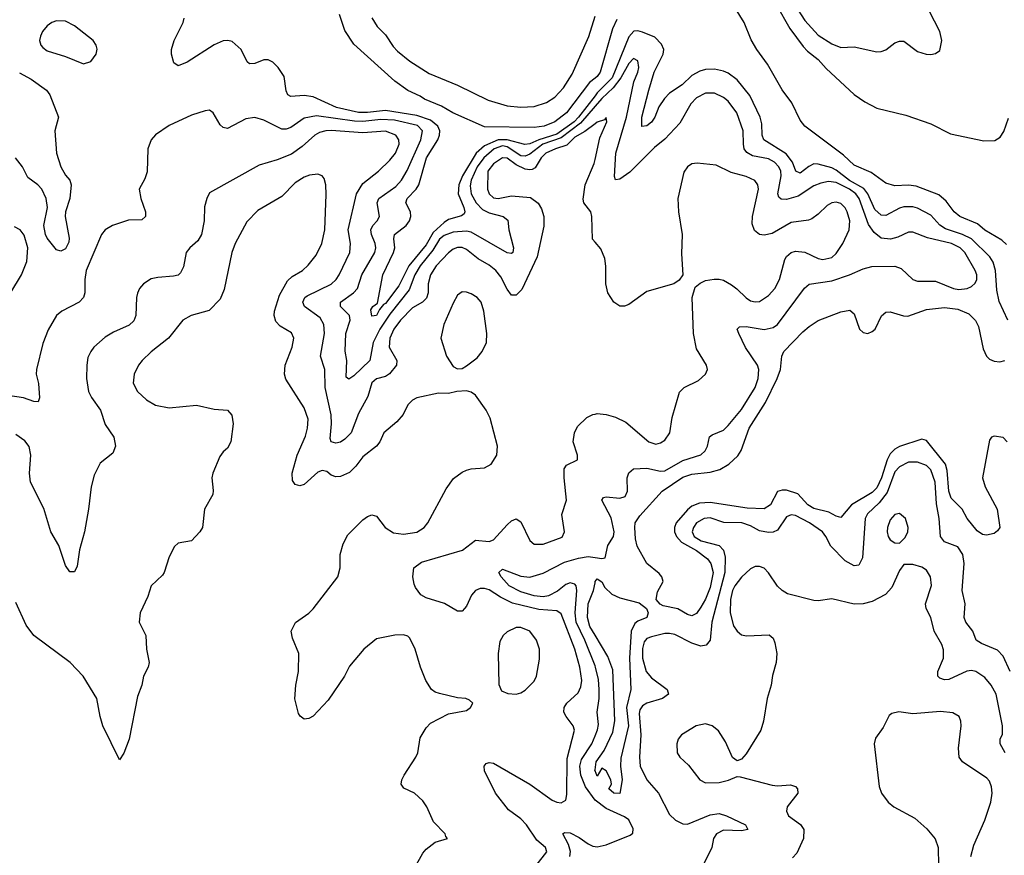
# Model space of a CAD drawing. Header units: inches. Extents: x 2057696 to 2160536, y 827480 to 1016834.
# Tile 139 of 256: x 2127447 to 2131816, y 884675 to 888383. Entities that reach past the tile are written whole.
import ezdxf

# ---------------------------------------------------------------- set-up
doc = ezdxf.new("R2010")
doc.units = ezdxf.units.IN
doc.header["$MEASUREMENT"] = 0
doc.layers.add('C1828', color=7, linetype='Continuous')
doc.layers.add('C1838', color=7, linetype='Continuous')

msp = doc.modelspace()

# ---------------------------------------------------------------- linework, layer by layer
at = {"layer": 'C1828', "color": 5}
for points, elevation in [([(2127610, 888377.2), (2127590, 888370.8), (2127570, 888356), (2127548.3, 888330), (2127539.7, 888310), (2127535.8, 888290), (2127540.9, 888270), (2127550, 888258.7), (2127570, 888245), (2127650, 888219.3), (2127730, 888186.7), (2127762.4, 888197.6), (2127787, 888230), (2127791.5, 888251.5), (2127787.3, 888270), (2127774, 888290), (2127690, 888355.8), (2127650, 888375.8)], 340), ([(2129410, 887174.7), (2129390, 887160.5), (2129370, 887124.5), (2129328.9, 887030), (2129316.4, 886970), (2129340.4, 886890), (2129370, 886844), (2129390, 886833), (2129410, 886834.9), (2129430, 886846.4), (2129477.1, 886882.9), (2129499.7, 886910), (2129518.9, 886950), (2129520.5, 886990), (2129507.3, 887090), (2129494.5, 887130), (2129476.9, 887150), (2129450, 887166.9), (2129430, 887174.3)], 380), ([(2129670, 885686.2), (2129650, 885685.1), (2129610, 885666), (2129592.4, 885650), (2129577.2, 885622.8), (2129570.3, 885570), (2129573.2, 885433.2), (2129584.5, 885404.5), (2129613, 885393), (2129650, 885390.4), (2129670, 885395.5), (2129690, 885408.2), (2129730, 885448), (2129740.5, 885470), (2129754.2, 885545.8), (2129752.9, 885590), (2129740.4, 885630), (2129710, 885669.7)], 380)]:
    msp.add_lwpolyline(points, close=True, dxfattribs=dict(at, elevation=elevation))
for points, elevation in [([(2130000, 888045.1), (2129926.8, 887950), (2129906.6, 887930), (2129830, 887874.7), (2129750.1, 887850), (2129710, 887832.5), (2129688.2, 887828.2), (2129609.8, 887849.9), (2129570, 887850.2), (2129510, 887823.4), (2129472.1, 887790), (2129411.2, 887690), (2129396.2, 887650), (2129392.3, 887610), (2129417.4, 887550), (2129422.7, 887530), (2129418.6, 887521.4), (2129408.1, 887511.9), (2129350, 887495.7), (2129330, 887483.5), (2129281.1, 887438.9), (2129250, 887383.1), (2129174.2, 887290), (2129130, 887201.8), (2129070, 887122.7), (2129061.3, 887118.7), (2129043.3, 887096.7), (2129030, 887069.4), (2129010, 887066.6), (2129004.6, 887095.4), (2129013.7, 887110), (2129034.7, 887125.3), (2129058.5, 887250), (2129106.4, 887350), (2129111.9, 887370), (2129107.3, 887410), (2129110.9, 887429.1), (2129162.5, 887470), (2129177.5, 887490), (2129183.2, 887510), (2129181.3, 887530), (2129160.8, 887570), (2129167, 887590), (2129205.9, 887630), (2129218.8, 887650), (2129252.7, 887770), (2129303.2, 887850), (2129310.5, 887870), (2129311, 887890), (2129303, 887910), (2129270, 887937.4), (2129210, 887958), (2129070, 887979.3), (2128990, 887970.8), (2128950, 887971.4), (2128852.7, 887992.7), (2128750, 888041.1), (2128710, 888046.4), (2128650, 888041.6), (2128637.7, 888050), (2128630, 888066.6), (2128621.2, 888130), (2128594, 888170), (2128570, 888194.8), (2128550, 888205), (2128530, 888205), (2128490, 888188), (2128466.3, 888186.3), (2128456.1, 888196.1), (2128429.7, 888250), (2128390, 888285.7), (2128370.8, 888290.8), (2128350, 888288.7), (2128310, 888270.7), (2128190, 888194.6), (2128150, 888178.3), (2128130.9, 888190.9), (2128120.7, 888230), (2128121.1, 888250), (2128132.3, 888290), (2128173.2, 888370), (2128177.8, 888390)], 320), ([(2130000, 888122.7), (2129975.9, 888104.1), (2129873.9, 887970), (2129822.1, 887930), (2129774.7, 887910), (2129730, 887904), (2129510, 887908), (2129369.2, 887970), (2129319.4, 887999.4), (2129243.5, 888030), (2129224.1, 888044.1), (2129170, 888068.7), (2129111, 888110), (2128930, 888274.7), (2128890, 888335.1), (2128865.9, 888405.9)], 280), ([(2129010, 888390.8), (2129032.8, 888352.8), (2129070, 888315), (2129104.3, 888264.3), (2129123.3, 888243.3), (2129178.2, 888198.2), (2129264.6, 888144.6), (2129390, 888092.2), (2129525.8, 888025.8), (2129610, 888000.9), (2129670, 887994.9), (2129730, 887997.6), (2129784.9, 888015.1), (2129821.7, 888038.3), (2129860.2, 888079.8), (2129899.2, 888140.8), (2129971.8, 888308.2), (2130000, 888398.5)], 280), ([(2127446.7, 888146.7), (2127498.5, 888118.5), (2127567, 888070), (2127581.3, 888050), (2127618.9, 887950), (2127603.2, 887890), (2127610.2, 887789.8), (2127629.5, 887730), (2127650, 887693.2), (2127670.2, 887670), (2127676.5, 887650), (2127670.1, 887590), (2127650.1, 887530), (2127648.8, 887510), (2127666.4, 887413.6), (2127664.8, 887395.2), (2127650, 887366.6), (2127630, 887355.8), (2127610, 887362), (2127570, 887412.6), (2127562.1, 887430), (2127554.5, 887470), (2127571.3, 887550), (2127565, 887590), (2127546.2, 887630), (2127528.6, 887650), (2127483.2, 887683.2), (2127459.5, 887730), (2127429.3, 887769.3)], 320), ([(2130000, 887998.6), (2129935.9, 887924.1), (2129850, 887858.5), (2129767.9, 887830), (2129710, 887786.7), (2129690, 887777.8), (2129670, 887778.6), (2129610, 887817.9), (2129590, 887822.4), (2129552.2, 887810), (2129505.9, 887770), (2129476.6, 887730), (2129450.7, 887670), (2129445.2, 887645.2), (2129450, 887610.3), (2129472.8, 887570), (2129500.9, 887540.9), (2129530, 887525.2), (2129592, 887510), (2129612.5, 887492.5), (2129616.8, 887450), (2129638.1, 887370), (2129635.2, 887350), (2129630, 887345.3), (2129610, 887348.1), (2129450, 887439.8), (2129430, 887444.2), (2129370, 887439.6), (2129330, 887425.1), (2129310, 887408.9), (2129280.6, 887359.4), (2129224.4, 887290), (2129200.9, 887250), (2129175.5, 887184.5), (2129090, 887076.7), (2129045.4, 887010), (2129015.3, 886950), (2129000.3, 886870), (2128930, 886802.7), (2128907.8, 886787.8), (2128896.3, 886796.3), (2128898.6, 886870), (2128891.5, 886911.5), (2128895, 886990), (2128914.1, 887050), (2128909.9, 887070), (2128870.6, 887110), (2128870.6, 887130), (2128929, 887170), (2128946, 887190), (2128965.6, 887250), (2129022.8, 887350), (2129027.1, 887370), (2129024.9, 887390), (2129008, 887430), (2129005.6, 887450), (2129014.4, 887470), (2129033, 887490), (2129043.9, 887510), (2129033.1, 887570), (2129040.2, 887590), (2129116.8, 887643.2), (2129142, 887670), (2129166.2, 887713.8), (2129227, 887850), (2129234.5, 887890), (2129212.5, 887912.5), (2129110, 887936.6), (2129050, 887940.4), (2128970, 887931.7), (2128932.5, 887932.5), (2128763.5, 887956.5), (2128710, 887945.6), (2128650, 887904.2), (2128630, 887896.3), (2128610, 887896.3), (2128530, 887936.5), (2128490, 887948.7), (2128450, 887942.7), (2128370, 887899.7), (2128350, 887904.2), (2128336.6, 887916.6), (2128306, 887970), (2128290, 887980.7), (2128270, 887978.7), (2128210, 887959.7), (2128110, 887913.5), (2128050, 887871.3), (2128030.4, 887850), (2128015.3, 887810), (2128013.1, 887706.9), (2128002.9, 887677.1), (2127977.3, 887630), (2127984.9, 887590), (2128005.7, 887530), (2128006, 887510), (2127990, 887494), (2127930, 887492.8), (2127858.8, 887470), (2127827.3, 887450), (2127810.3, 887429.7), (2127742.6, 887270), (2127736.2, 887230), (2127736.5, 887170), (2127730.3, 887150), (2127710.9, 887129.1), (2127634.9, 887090), (2127610.3, 887070), (2127573.6, 887006.3), (2127550, 886946.6), (2127521.3, 886830), (2127521.2, 886810), (2127531.3, 886768.7), (2127535.2, 886704.7), (2127530, 886687.6), (2127510, 886688.5), (2127464.8, 886704.8), (2127395.2, 886715.2)], 340), ([(2130000, 887920.4), (2129954.1, 887885.9), (2129910, 887860.9), (2129874.3, 887825.7), (2129824.1, 887810), (2129781.2, 887790), (2129761.5, 887770), (2129733.9, 887726.1), (2129721.5, 887718.5), (2129710, 887715.8), (2129690, 887719.9), (2129650, 887738.2), (2129610, 887767.6), (2129590, 887769.9), (2129550, 887742.6), (2129524.7, 887710), (2129522.5, 887630), (2129529.8, 887609.8), (2129550, 887591.6), (2129570, 887588.6), (2129630, 887601.5), (2129713.4, 887593.4), (2129747.9, 887567.9), (2129763, 887543), (2129772.9, 887510), (2129773.3, 887466.7), (2129743.5, 887330), (2129674.6, 887185.4), (2129650, 887160.9), (2129630, 887160.2), (2129610, 887187.6), (2129582.4, 887242.4), (2129559.8, 887270), (2129530, 887293.5), (2129481.5, 887321.5), (2129430, 887363.7), (2129410, 887371.4), (2129390, 887371.7), (2129370, 887363.8), (2129350, 887348.8), (2129295.5, 887290), (2129270.1, 887250), (2129259.9, 887210), (2129259.6, 887170), (2129252.6, 887147.4), (2129233.8, 887130), (2129190, 887104.3), (2129137.1, 887050), (2129106.8, 887010), (2129090, 886969.5), (2129086.4, 886930), (2129121.1, 886870), (2129118.9, 886850), (2129088.1, 886811.9), (2129070, 886799.9), (2129030, 886789), (2129010, 886771), (2128992.6, 886710), (2128950, 886635.3), (2128917.4, 886550), (2128890, 886521.2), (2128870, 886507.7), (2128850, 886502.9), (2128829.9, 886509.9), (2128824.5, 886524.5), (2128830.4, 886589.6), (2128828.7, 886630), (2128802, 886750), (2128801, 886830), (2128781.6, 886890), (2128799.7, 886990), (2128797.1, 887030), (2128780.4, 887060.4), (2128711.5, 887110), (2128703.7, 887130), (2128711.8, 887150), (2128722.6, 887157.4), (2128830, 887209.6), (2128851.7, 887230), (2128864.9, 887250), (2128912.3, 887350), (2128915.7, 887390), (2128905.1, 887450), (2128941.6, 887610), (2128970, 887655.5), (2129039, 887710), (2129090, 887759), (2129114.5, 887790), (2129130.5, 887830.5), (2129129, 887850), (2129116.5, 887870), (2129070, 887888), (2128970, 887880.8), (2128828.6, 887891.4), (2128804.9, 887890), (2128778.1, 887881.9), (2128757.3, 887870), (2128700.6, 887819.4), (2128653.4, 887786.6), (2128590, 887760.2), (2128510, 887736.8), (2128290, 887614), (2128277, 887590), (2128268, 887552), (2128266.2, 887490), (2128254.3, 887430), (2128238.3, 887401.7), (2128201.7, 887370), (2128186, 887350), (2128173.6, 887286.3), (2128160.2, 887259.8), (2128150, 887249.8), (2128130, 887244.1), (2128060.7, 887239.3), (2128030, 887232.4), (2127997.1, 887210), (2127979.5, 887190), (2127970, 887168.7), (2127965.3, 887150), (2127963.2, 887070), (2127953.6, 887046.4), (2127933.1, 887026.8), (2127864, 886996), (2127826.4, 886973.6), (2127776.5, 886930), (2127762.3, 886910), (2127750, 886884), (2127745.2, 886850), (2127743.6, 886790), (2127752.8, 886732.9), (2127765.8, 886705.8), (2127805.7, 886650), (2127826.6, 886586.6), (2127865.5, 886530), (2127873, 886490), (2127860.5, 886459.5), (2127804.5, 886415.5), (2127778.2, 886361.8), (2127764.2, 886310), (2127752.7, 886210), (2127734.3, 886110), (2127712.4, 886030), (2127702.6, 885957.4), (2127690, 885932.7), (2127670, 885932.7), (2127650, 885961.2), (2127621, 886050), (2127586, 886110), (2127554.3, 886214.3), (2127494.7, 886330), (2127490.9, 886370.9), (2127497, 886450), (2127490, 886489.4), (2127470, 886514.5), (2127430, 886542.6)], 360), ([(2130000, 887395.5), (2129988.4, 887408.4), (2129986.4, 887510), (2129981, 887530), (2129949.8, 887569.8), (2129946.9, 887586.9), (2129955.6, 887650), (2129996.1, 887743.9), (2130000, 887762.2)], 360), ([(2129199.8, 884620.2), (2129235.4, 884684.6), (2129250, 884702), (2129290, 884733), (2129346, 884750), (2129338, 884758), (2129335.3, 884770), (2129283.3, 884823.3), (2129254, 884890), (2129235.9, 884915.9), (2129199.6, 884950), (2129152.1, 884972.1), (2129140.5, 884990), (2129142.7, 885010), (2129153.3, 885030), (2129205.6, 885110), (2129213.8, 885130), (2129224.4, 885195.6), (2129250, 885240.4), (2129270, 885260.4), (2129350, 885302.8), (2129430, 885318), (2129448, 885330), (2129458, 885350), (2129443.1, 885363.1), (2129426, 885370), (2129390, 885373.2), (2129310, 885392.3), (2129290, 885398.4), (2129275.1, 885410), (2129249.8, 885449.8), (2129225.7, 885510), (2129202, 885590), (2129178.2, 885638.2), (2129170, 885647), (2129150, 885653.6), (2129111.2, 885651.2), (2129030, 885635.4), (2128973.7, 885590), (2128910, 885513.6), (2128887.7, 885470), (2128816.3, 885363.7), (2128750, 885292.7), (2128730, 885282), (2128710, 885279.3), (2128691.9, 885291.9), (2128684.4, 885304.4), (2128668.4, 885368.4), (2128673.1, 885430), (2128685, 885490), (2128685.6, 885570), (2128657.7, 885637.7), (2128652.1, 885670), (2128671.5, 885708.5), (2128730, 885749.1), (2128750, 885769), (2128859.3, 885910), (2128869.8, 885950), (2128869.7, 886010), (2128882.4, 886057.6), (2128903.7, 886096.3), (2128970, 886163), (2128990, 886178), (2129010, 886185.5), (2129030, 886179.3), (2129069.2, 886129.2), (2129105.3, 886105.3), (2129150, 886099.7), (2129210, 886108.9), (2129241.6, 886130), (2129258, 886150), (2129339.5, 886300.5), (2129372.5, 886347.5), (2129410, 886375.3), (2129430, 886384.4), (2129450, 886390.3), (2129510, 886394.4), (2129539.3, 886410), (2129563.7, 886450), (2129567.3, 886490), (2129534.2, 886614.2), (2129516.2, 886650), (2129470, 886716), (2129450, 886729.4), (2129430, 886735.1), (2129387.3, 886732.7), (2129350, 886724), (2129305.6, 886725.6), (2129210, 886705.4), (2129190, 886695.1), (2129170, 886673.3), (2129148.5, 886631.5), (2129121.3, 886598.7), (2129063.1, 886550), (2129044.9, 886510), (2129030.3, 886490), (2128970, 886443), (2128938.8, 886401.2), (2128910, 886372.8), (2128870, 886356.2), (2128850, 886354.2), (2128830, 886362), (2128810, 886377.2), (2128790, 886382.2), (2128770, 886374.2), (2128710, 886319.8), (2128690, 886314.5), (2128670, 886319.7), (2128657.6, 886337.6), (2128656.2, 886370), (2128678.4, 886450), (2128714.7, 886534.7), (2128724.5, 886570), (2128726.5, 886610), (2128710, 886660.5), (2128627.9, 886787.9), (2128622.3, 886810), (2128625.1, 886850), (2128655.8, 886930), (2128663.9, 886970), (2128653.2, 886993.2), (2128603.2, 887023.2), (2128583.7, 887043.7), (2128576, 887070), (2128577.4, 887090), (2128600.1, 887159.9), (2128635.4, 887224.6), (2128656.5, 887243.6), (2128701.4, 887270), (2128726.6, 887293.4), (2128762.2, 887337.8), (2128788.4, 887390), (2128800.5, 887450), (2128807.2, 887607.2), (2128806.2, 887650), (2128798.2, 887678.2), (2128789.8, 887689.8), (2128770, 887697.2), (2128733.3, 887693.3), (2128710, 887684.1), (2128670, 887658.8), (2128610, 887598.5), (2128504.6, 887535.4), (2128454.6, 887485.4), (2128402.7, 887390), (2128388.4, 887350), (2128354.6, 887185.4), (2128337.1, 887142.9), (2128287.5, 887092.5), (2128207.7, 887070), (2128171, 887049), (2128107.1, 886970), (2128030, 886908.6), (2127990.1, 886869.9), (2127975, 886850), (2127955, 886810), (2127950.2, 886770), (2127970, 886732.4), (2128010, 886696), (2128050, 886672.9), (2128110, 886660.8), (2128231.7, 886671.7), (2128310, 886654.9), (2128370, 886650.7), (2128387.9, 886627.9), (2128394.4, 886590), (2128384, 886510), (2128370, 886482), (2128350, 886465.2), (2128335.3, 886444.7), (2128304.2, 886370), (2128300.3, 886350), (2128306, 886294), (2128303.8, 886276.2), (2128268, 886210), (2128259.1, 886130), (2128247.3, 886110), (2128210, 886069.5), (2128150, 886059.3), (2128134.4, 886045.6), (2128110, 885999), (2128088.5, 885930), (2128081.7, 885918.3), (2128030.6, 885870), (2128016.2, 885823.8), (2127982, 885750), (2127978, 885710), (2128007, 885650), (2128010.3, 885590), (2128021.3, 885530), (2128017.3, 885510), (2127997.4, 885470), (2127988.7, 885430), (2127970, 885379), (2127933.7, 885190), (2127910, 885128.7), (2127890, 885098), (2127815.8, 885250), (2127804, 885290), (2127789.7, 885370), (2127728.3, 885470), (2127670.6, 885530.6), (2127509.8, 885649.8), (2127475.7, 885695.7), (2127430, 885796)], 380), ([(2127407.7, 887172.3), (2127456, 887250), (2127479.1, 887310), (2127483.6, 887370), (2127466.8, 887426.8), (2127449.6, 887450), (2127424.2, 887464.2)], 340), ([(2129739.2, 884630), (2129785.6, 884690), (2129780.4, 884710), (2129742.4, 884742.4), (2129695.4, 884810), (2129670, 884836.8), (2129616.1, 884876.1), (2129558.6, 884950), (2129509.8, 885050), (2129508.2, 885070), (2129517.6, 885082.4), (2129530, 885086.7), (2129550, 885084), (2129711, 884991), (2129810, 884919), (2129830, 884910.2), (2129850, 884907.7), (2129870, 884919.3), (2129875.2, 884944.8), (2129875.6, 885104.4), (2129908.2, 885230), (2129902.9, 885250), (2129871.6, 885290), (2129861.7, 885310), (2129862.4, 885330), (2129875.5, 885350), (2129924.8, 885395.2), (2129937, 885423), (2129940.9, 885450), (2129932.8, 885510), (2129910.7, 885590), (2129850, 885746.4), (2129830, 885759.9), (2129750, 885765.8), (2129633.9, 885793.9), (2129580.4, 885820.4), (2129530, 885852.7), (2129510, 885859.3), (2129490, 885859), (2129469.7, 885850.3), (2129451.4, 885828.6), (2129430, 885781), (2129420.7, 885770), (2129410, 885758), (2129390, 885758.7), (2129332.3, 885792.3), (2129250, 885818), (2129227.5, 885830), (2129202.8, 885862.8), (2129197.2, 885877.2), (2129191.3, 885910), (2129196.5, 885950), (2129230, 885975), (2129411.7, 886028.3), (2129470, 886073.8), (2129530, 886066.8), (2129550, 886074.4), (2129610, 886141.8), (2129630, 886159.6), (2129650, 886167.4), (2129670, 886154.4), (2129710, 886072.4), (2129730, 886054.9), (2129770, 886054.9), (2129854.2, 886085.8), (2129863.8, 886110), (2129852.7, 886187.3), (2129872.8, 886250), (2129862.7, 886350), (2129863.7, 886390), (2129873.9, 886406.1), (2129922.4, 886430), (2129922.7, 886450), (2129903.2, 886510), (2129908.4, 886550), (2129922.5, 886577.5), (2129963.1, 886616.9), (2129990, 886631.4), (2130000, 886633)], 360), ([(2130000, 885515.2), (2129954.6, 885630), (2129915.7, 885710), (2129911.7, 885750), (2129919.4, 885850), (2129916.1, 885870), (2129910, 885878.1), (2129890, 885884.1), (2129870, 885876.6), (2129832.8, 885847.2), (2129793.3, 885826.7), (2129770, 885822.2), (2129730, 885825.9), (2129670, 885843.7), (2129619.2, 885870), (2129583.4, 885910), (2129572.4, 885930), (2129590, 885944.7), (2129670, 885913), (2129710, 885909.6), (2129770, 885927.2), (2129864.3, 885975.7), (2129926.3, 885993.7), (2129970, 886000.9), (2130000, 885996.6)], 340), ([(2130000, 885651.3), (2129977, 885690), (2129965.8, 885730), (2129968.8, 885790), (2129993.8, 885850), (2130000, 885883.3)], 320), ([(2129999.9, 884919.9), (2129957.9, 884977.9), (2129936.7, 885030), (2129932.7, 885070), (2129940, 885100), (2129985.5, 885170), (2130000, 885204.6)], 340), ([(2130000, 885048.9), (2129999.5, 885050), (2130000, 885053.6)], 320), ([(2129888, 884670), (2129891.8, 884691.8), (2129882.6, 884722.6), (2129856.9, 884770), (2129863.9, 884776.1), (2129890, 884774), (2129930, 884753.9), (2129970, 884725.2), (2129990, 884715.7), (2130000, 884714.1)], 340)]:
    msp.add_lwpolyline(points, dxfattribs=dict(at, elevation=elevation))
at = {"layer": 'C1838', "color": 5}
for points, elevation in [([(2131825.3, 887385.3), (2131804.6, 887404.6), (2131730, 887449.4), (2131696.5, 887476.5), (2131618.3, 887510), (2131593.6, 887530), (2131557.8, 887577.8), (2131525.8, 887605.8), (2131424, 887644), (2131390, 887648.2), (2131330, 887646.1), (2131290, 887657.1), (2131224.6, 887704.6), (2131150, 887737.6), (2131101.7, 887781.7), (2130930, 887910.7), (2130910, 887937.6), (2130873.7, 888013.7), (2130830, 888072.2), (2130764.8, 888184.8), (2130718.2, 888250), (2130693.3, 888293.3), (2130661.8, 888370), (2130611.7, 888451.7)], 280), ([(2130803.7, 888450), (2130863.9, 888343.9), (2130923.8, 888263.8), (2130942.7, 888242.7), (2130990, 888206.3), (2131026, 888166), (2131150, 888051.5), (2131197.6, 888017.6), (2131250.7, 887990.7), (2131379.2, 887959.2), (2131490, 887920.2), (2131576.4, 887876.4), (2131724.9, 887844.9), (2131774, 887846), (2131798, 887862), (2131813.2, 887886.8), (2131834.7, 887945.3)], 280), ([(2130884.5, 888450), (2130930, 888378.5), (2130990, 888314.2), (2131050, 888275.9), (2131090, 888259.6), (2131150, 888261.6), (2131250, 888239.5), (2131270, 888241.3), (2131290, 888249.4), (2131330, 888279.4), (2131350, 888287.8), (2131370, 888287.5), (2131430, 888242.2), (2131469.7, 888230.3), (2131490, 888229), (2131510, 888232), (2131530, 888245.5), (2131538, 888290), (2131529.8, 888330), (2131482.7, 888422.7)], 320), ([(2130096.3, 888383.7), (2130077.1, 888342.9), (2130023.1, 888150), (2130009.5, 888130), (2130000, 888122.7)], 280), ([(2131831, 887050), (2131792.4, 887132.4), (2131783.2, 887183.2), (2131776.9, 887270), (2131766.7, 887306.7), (2131751.9, 887330), (2131670, 887410.2), (2131630, 887429.3), (2131554.1, 887454.1), (2131530.3, 887470.3), (2131490, 887515.4), (2131430, 887545.9), (2131410, 887551.7), (2131370, 887552), (2131350, 887546), (2131290, 887513.9), (2131270, 887515.1), (2131241.2, 887541.2), (2131209.7, 887610), (2131193.1, 887633.1), (2131128.5, 887668.5), (2131070, 887715.2), (2131050, 887725.7), (2130990, 887742.3), (2130970, 887742.9), (2130948, 887732), (2130910, 887701.4), (2130891.1, 887710), (2130876, 887750), (2130847.5, 887787.5), (2130749.4, 887850), (2130741.8, 887870), (2130740.2, 887920.2), (2130733.1, 887950), (2130686.8, 888046.8), (2130630, 888116.2), (2130590, 888146.1), (2130570, 888154.7), (2130530, 888163), (2130490, 888161.6), (2130465.4, 888154.6), (2130430, 888135.6), (2130386.8, 888093.2), (2130330, 888056.6), (2130307.5, 888032.5), (2130283.2, 887996.7), (2130264.6, 887950), (2130250, 887927.3), (2130230, 887911.3), (2130208.2, 887908.2), (2130207.7, 887950), (2130238.9, 888070), (2130262.9, 888150), (2130302.5, 888230), (2130305.3, 888250), (2130294.6, 888274.6), (2130264.6, 888304.6), (2130210, 888327.9), (2130190, 888333.6), (2130172.5, 888332.5), (2130150, 888307.1), (2130075.7, 888124.3), (2130010, 888058.1), (2130000, 888045.1)], 320), ([(2130000, 885996.6), (2130030, 885992.3), (2130044.7, 885995.3), (2130057.3, 886050), (2130082, 886090), (2130085.5, 886110), (2130072, 886172), (2130029.8, 886250), (2130037, 886263), (2130050, 886265.7), (2130110, 886259.7), (2130133.2, 886266.8), (2130143.5, 886290), (2130142.9, 886350), (2130150, 886371.6), (2130170, 886389.3), (2130230, 886392.1), (2130290, 886379.3), (2130310, 886381.1), (2130390, 886426.6), (2130468.8, 886451.2), (2130487.8, 886470), (2130498.9, 886490), (2130508, 886532), (2130519.2, 886540.8), (2130570, 886561.5), (2130590, 886581.4), (2130650, 886653.1), (2130709.9, 886750), (2130724.1, 886790), (2130726.5, 886830), (2130720.2, 886850), (2130667.4, 886927.4), (2130637.7, 886990), (2130631.2, 887010), (2130640.8, 887019.2), (2130670, 887021), (2130750, 887007.7), (2130790, 887016.2), (2130810, 887030.9), (2130928.6, 887191.4), (2130950, 887208.6), (2131050, 887223.9), (2131129.5, 887250.5), (2131190, 887277.3), (2131227.2, 887287.2), (2131330, 887289.1), (2131358.5, 887278.5), (2131410, 887230.3), (2131430, 887222.3), (2131510, 887222.2), (2131590.7, 887190), (2131614.2, 887185.8), (2131650.5, 887189.5), (2131670, 887199.1), (2131686, 887214), (2131693.6, 887230), (2131694.3, 887250), (2131687.1, 887270), (2131641.2, 887350), (2131620.3, 887370), (2131580.9, 887390), (2131474.4, 887414.4), (2131410, 887439.8), (2131390, 887440.4), (2131342.8, 887417.2), (2131311.1, 887408.9), (2131270, 887413.7), (2131238.2, 887438.2), (2131213.4, 887473.4), (2131171.8, 887590), (2131157.3, 887610), (2131128.5, 887630), (2131070, 887659.8), (2131035.6, 887664.4), (2131002.1, 887657.9), (2130970, 887644.9), (2130900.9, 887599.1), (2130850, 887585.1), (2130826, 887586), (2130815.3, 887595.3), (2130811.1, 887610), (2130826.3, 887690), (2130824.2, 887710), (2130815.6, 887730), (2130796.7, 887750), (2130770, 887764.6), (2130699, 887779), (2130673.5, 887793.5), (2130662.2, 887810), (2130658.3, 887830), (2130657.2, 887890), (2130628.3, 887970), (2130590, 888021.3), (2130570, 888036.8), (2130530, 888056.5), (2130490, 888057.1), (2130450, 888036.4), (2130424.9, 888010), (2130376.6, 887923.4), (2130310, 887851.9), (2130263.9, 887816.1), (2130154.4, 887705.6), (2130110, 887674.6), (2130090, 887672.3), (2130086.4, 887686.4), (2130092.7, 887790), (2130139.9, 887950), (2130172.4, 888107.6), (2130190.3, 888150), (2130193.8, 888170), (2130190, 888200.9), (2130170, 888210.8), (2130150, 888189), (2130114.8, 888125.2), (2130080.2, 888079.8), (2130030, 888033.4), (2130000, 887998.6)], 340), ([(2130000, 887762.2), (2130020.9, 887859.1), (2130052.3, 887930), (2130050, 887948.7), (2130041.4, 887938.6), (2130010, 887927.9), (2130000, 887920.4)], 360), ([(2130000, 886633), (2130010, 886634.6), (2130050, 886630.3), (2130090, 886619), (2130136.4, 886596.4), (2130238, 886510), (2130270, 886499.6), (2130290, 886504.4), (2130310, 886517.4), (2130331.8, 886550), (2130342.3, 886617.7), (2130374.8, 886730), (2130395.1, 886750), (2130458.5, 886781.5), (2130489.7, 886810.3), (2130498.7, 886830), (2130495.1, 886850), (2130450, 886922), (2130436.3, 886990), (2130430.8, 887150), (2130444.5, 887195.5), (2130466.2, 887213.8), (2130490, 887225), (2130528.2, 887231.8), (2130550.9, 887230.9), (2130570, 887226.4), (2130605.6, 887205.6), (2130629, 887189), (2130670, 887148.1), (2130690, 887135.5), (2130710, 887131.1), (2130730, 887132.9), (2130770, 887159.3), (2130797.7, 887190), (2130817.9, 887230), (2130841.6, 887318.4), (2130850, 887332.2), (2130870, 887349), (2130890, 887354.9), (2130930, 887351.4), (2130990, 887323.2), (2131010, 887319), (2131050, 887328.1), (2131070, 887344.7), (2131099.8, 887390), (2131126.8, 887450), (2131129.9, 887490), (2131119, 887530), (2131110, 887548.6), (2131090, 887566.5), (2131070, 887572.6), (2131050, 887570.6), (2131030, 887558.5), (2130990, 887519.3), (2130961.4, 887498.6), (2130947, 887493), (2130870, 887483.5), (2130785.9, 887434.1), (2130750, 887426.4), (2130730, 887429.8), (2130706.8, 887446.8), (2130697.4, 887477.5), (2130698.6, 887510), (2130725.5, 887630), (2130722.2, 887650), (2130709.3, 887669.3), (2130670, 887687.4), (2130604.2, 887704.2), (2130537.9, 887737.9), (2130453.4, 887746.6), (2130430, 887743.6), (2130410, 887729.6), (2130393.4, 887706.6), (2130367.7, 887590), (2130370.1, 887530), (2130387.1, 887430), (2130383.8, 887343.8), (2130388.7, 887250), (2130373.4, 887226.6), (2130350, 887211.2), (2130230, 887177.2), (2130150, 887119.2), (2130130, 887111), (2130110, 887112.2), (2130083.1, 887130), (2130056.5, 887170), (2130048.1, 887210), (2130048.5, 887288.5), (2130043.3, 887323.3), (2130026.3, 887366.3), (2130000, 887395.5)], 360), ([(2131828.9, 886510), (2131810, 886528.1), (2131770, 886535.3), (2131758.6, 886530), (2131750, 886516.3), (2131719.1, 886350), (2131731, 886310), (2131784.6, 886210), (2131795.9, 886130), (2131785.8, 886114.2), (2131770, 886103.1), (2131736, 886096), (2131718.6, 886098.6), (2131694.6, 886114.6), (2131650.5, 886170), (2131628.8, 886210), (2131579.7, 886259.7), (2131569.5, 886290), (2131562.1, 886382.1), (2131554.3, 886410), (2131470, 886515.3), (2131450, 886520.9), (2131350, 886489.2), (2131330, 886477.6), (2131310, 886455.8), (2131296.3, 886430), (2131270.5, 886349.5), (2131250, 886306), (2131230, 886284.5), (2131138.3, 886230), (2131090, 886174.2), (2131070, 886179.6), (2131037.1, 886197.1), (2130970, 886213), (2130943.9, 886230), (2130899.1, 886279.1), (2130850, 886294.6), (2130830, 886295.7), (2130810, 886289.5), (2130777.7, 886230), (2130750, 886212.6), (2130674.7, 886214.7), (2130510, 886240.3), (2130462.9, 886237.1), (2130430, 886223.8), (2130410, 886207.1), (2130360.1, 886150), (2130352, 886130), (2130352.4, 886110), (2130361.9, 886090), (2130384.2, 886064.2), (2130450, 886026.7), (2130498.2, 885990), (2130513.4, 885970), (2130524.2, 885930), (2130510, 885863.7), (2130490, 885810.8), (2130470, 885775.7), (2130450, 885748.3), (2130430, 885738), (2130410, 885743.4), (2130367.8, 885767.8), (2130302.2, 885782.2), (2130289, 885789), (2130271.7, 885810), (2130276.7, 885843.3), (2130302, 885890), (2130296.2, 885910), (2130284.6, 885924.6), (2130229.7, 885970), (2130186.9, 886046.9), (2130179, 886079), (2130175.8, 886130), (2130178.2, 886150), (2130198.6, 886181.4), (2130298, 886290), (2130390, 886352.1), (2130430, 886366.2), (2130510, 886375.1), (2130553.7, 886386.3), (2130593.6, 886410), (2130633, 886447), (2130648.9, 886471.1), (2130683.4, 886570), (2130755.9, 886684.1), (2130808.3, 886790), (2130822.5, 886830), (2130828.5, 886890), (2130837.3, 886910), (2130922, 886998), (2130950, 887022), (2130990, 887047.2), (2131090, 887085.7), (2131130, 887093.7), (2131150, 887077.3), (2131172.7, 887010), (2131190, 886994.7), (2131210, 886990.2), (2131230, 886998.8), (2131242.4, 887010), (2131271.1, 887068.9), (2131290, 887085.4), (2131310, 887086.1), (2131367.9, 887067.9), (2131387.7, 887067.7), (2131470, 887097.4), (2131550, 887105.4), (2131610, 887097.7), (2131658, 887078), (2131687.9, 887047.9), (2131701.2, 887021.2), (2131722.5, 886922.5), (2131736.9, 886890), (2131750, 886876.9), (2131770, 886867.8), (2131795.6, 886864.5), (2131817.6, 886870)], 320), ([(2131841.5, 885490), (2131810, 885558.8), (2131785.2, 885585.2), (2131714.1, 885614.1), (2131690.9, 885630), (2131675.9, 885670), (2131644.4, 885710), (2131637.5, 885730), (2131641.3, 885790), (2131628.6, 885850), (2131637, 885970), (2131632.2, 886010), (2131610, 886043.5), (2131550, 886066.5), (2131533, 886090), (2131526.7, 886170), (2131514.3, 886234.3), (2131509, 886330), (2131490, 886386), (2131470, 886404.1), (2131430, 886419.1), (2131390, 886418.9), (2131350, 886399), (2131330, 886376.3), (2131295.4, 886284.6), (2131261, 886239), (2131208.8, 886190), (2131199, 886170), (2131185.9, 885994.1), (2131170, 885962.8), (2131150, 885959.4), (2131110, 885981.5), (2131046.3, 886046.3), (2131024.3, 886090), (2131009.1, 886110), (2130951.3, 886150), (2130890, 886182), (2130870, 886185.5), (2130850, 886177.2), (2130810, 886118), (2130790, 886108.9), (2130770, 886106.5), (2130730, 886114.2), (2130690, 886136.4), (2130651.8, 886150), (2130571.4, 886151.4), (2130510, 886171.7), (2130484.2, 886170), (2130450, 886149.8), (2130436.2, 886130), (2130430.8, 886110), (2130440.1, 886090), (2130470.2, 886070), (2130550, 886048.8), (2130569.3, 886029.3), (2130577, 885997), (2130576.1, 885930), (2130518.5, 885710), (2130510.6, 885629.4), (2130492.4, 885607.6), (2130470, 885603.1), (2130430, 885615.8), (2130354.1, 885654.1), (2130330, 885659.7), (2130310, 885659), (2130250, 885644.3), (2130230, 885637), (2130217.9, 885622.1), (2130210, 885592.7), (2130211.2, 885550), (2130226.2, 885490), (2130250, 885462.4), (2130319.6, 885410), (2130326.3, 885390), (2130298.7, 885370), (2130229.2, 885350), (2130210, 885338.1), (2130199.3, 885320.7), (2130195.6, 885304.4), (2130203.2, 885210), (2130197.2, 885110), (2130200.1, 885070), (2130229, 885009), (2130281.1, 884950), (2130330, 884855.6), (2130356.8, 884830), (2130390, 884814.3), (2130410, 884812.8), (2130510, 884854.8), (2130550, 884860.1), (2130582.6, 884850), (2130667.3, 884810), (2130677.3, 884790), (2130650, 884782.7), (2130570, 884785.9), (2130539.3, 884770), (2130526, 884750), (2130518.7, 884710), (2130482.6, 884637.4)], 340), ([(2131818.9, 885130), (2131797.6, 885170), (2131797.3, 885190), (2131807, 885213), (2131807.3, 885250), (2131780.2, 885390), (2131757.7, 885430), (2131730, 885463.9), (2131690, 885490.6), (2131670, 885494.7), (2131650, 885492.5), (2131570, 885455), (2131550, 885453.5), (2131530, 885461), (2131521, 885470), (2131520.8, 885490), (2131546.4, 885550), (2131546.1, 885586.1), (2131539.1, 885610), (2131504.4, 885670), (2131489.8, 885729.8), (2131468.6, 885770), (2131465.8, 885790), (2131492.3, 885872.3), (2131488.7, 885910), (2131470, 885940.4), (2131450, 885952.9), (2131410, 885965.4), (2131370, 885964.5), (2131350, 885939.3), (2131317.1, 885862.9), (2131288, 885832), (2131230, 885800.3), (2131190, 885790.9), (2131150, 885789.8), (2131050, 885812.8), (2130990, 885803.5), (2130970, 885805.3), (2130854.5, 885834.5), (2130830, 885849.7), (2130810, 885869.7), (2130770, 885927.8), (2130750, 885948.2), (2130730, 885956.9), (2130710, 885956.3), (2130690, 885945.4), (2130650, 885908.3), (2130619.4, 885870), (2130610, 885849.7), (2130601, 885810), (2130598.8, 885750), (2130613.5, 885693.5), (2130630, 885669), (2130650, 885653.4), (2130671.9, 885648.1), (2130772.6, 885652.6), (2130790, 885638.8), (2130798.3, 885618.3), (2130806, 885570), (2130803, 885530), (2130786.7, 885473.3), (2130782, 885430), (2130763.1, 885370), (2130747.9, 885270), (2130734.9, 885230), (2130670, 885125.2), (2130650, 885102), (2130630, 885094), (2130610, 885109), (2130578, 885178), (2130547, 885227), (2130519.6, 885250), (2130490, 885258.9), (2130448.2, 885250), (2130383.1, 885210), (2130369.2, 885190.8), (2130362.3, 885170), (2130364.2, 885130), (2130376.4, 885110), (2130414.2, 885074.2), (2130464.9, 885010), (2130490, 884996.9), (2130550, 884997.6), (2130592.3, 885007.7), (2130630, 885024), (2130643.5, 885023.5), (2130785.7, 884985.7), (2130810, 884983.2), (2130867.4, 884987.4), (2130890, 884979.5), (2130898.7, 884970), (2130899.5, 884950), (2130851.6, 884890), (2130849.2, 884870), (2130858, 884850), (2130910.8, 884810.8), (2130926.2, 884790), (2130925.3, 884750), (2130895.6, 884684.4), (2130876.2, 884663.8)], 360), ([(2130000, 885883.3), (2130001.2, 885890), (2130010, 885902.3), (2130030, 885887.8), (2130043.1, 885863.1), (2130073.8, 885833.7), (2130110, 885816.9), (2130195.4, 885795.4), (2130228, 885770), (2130236.1, 885750), (2130230.1, 885729.9), (2130190, 885713.2), (2130177, 885703), (2130160.4, 885670), (2130152.2, 885550), (2130158.5, 885410), (2130140.2, 885330), (2130147.9, 885250), (2130114.7, 885105.3), (2130113.1, 885070), (2130119.7, 885010), (2130110, 884949.7), (2130082.7, 884950), (2130060.9, 884970), (2130072.7, 884990), (2130069.6, 885010), (2130050, 885049.4), (2130030, 885060.9), (2130010, 885026), (2130000, 885048.9)], 320), ([(2130000, 885053.6), (2130005, 885090), (2130040.8, 885139.2), (2130079.4, 885220.6), (2130087.8, 885272.2), (2130078.2, 885498.2), (2130056.4, 885556.4), (2130000, 885651.3)], 320), ([(2130000, 885204.6), (2130011.1, 885231.1), (2130015.1, 885255.1), (2130009.9, 885310), (2130018.3, 885370), (2130018.9, 885410), (2130015.3, 885455.3), (2130002.1, 885510), (2130000, 885515.2)], 340), ([(2131667.4, 884670), (2131680.9, 884719.1), (2131728.9, 884831.1), (2131756.2, 884910), (2131761.5, 884950), (2131759.1, 884979.1), (2131750, 885003.6), (2131737.6, 885017.6), (2131630, 885089.7), (2131616, 885110), (2131611.9, 885150), (2131624.8, 885250), (2131623.5, 885270), (2131615.6, 885290), (2131587.2, 885307.2), (2131532.9, 885312.9), (2131410, 885302), (2131348.1, 885311.9), (2131316.7, 885303.3), (2131305.1, 885294.9), (2131278.3, 885241.7), (2131244.7, 885195.3), (2131238, 885170), (2131259.8, 884979.8), (2131270.6, 884950.6), (2131301, 884910), (2131326, 884890), (2131419.2, 884839.2), (2131472.2, 884792.2), (2131508.2, 884748.2), (2131522.3, 884710), (2131523.7, 884630)], 380), ([(2130000, 884714.1), (2130010, 884712.5), (2130050, 884720.5), (2130156.2, 884763.8), (2130167.5, 884772.5), (2130168.5, 884791.5), (2130150, 884831.8), (2130130, 884846), (2130050, 884882.1), (2129999.9, 884919.9)], 340)]:
    msp.add_lwpolyline(points, dxfattribs=dict(at, elevation=elevation))
at = {"layer": 'C1838', "color": 5, "elevation": 360}
msp.add_lwpolyline([(2131350, 886192.1), (2131330, 886186.9), (2131310, 886163.6), (2131297.5, 886130), (2131296.2, 886110), (2131300.2, 886090), (2131310, 886074.4), (2131330, 886061.3), (2131350, 886059.3), (2131375.7, 886084.3), (2131387.3, 886110), (2131389.8, 886130), (2131377.3, 886170)], close=True, dxfattribs=at)

doc.saveas('drawing.dxf')
